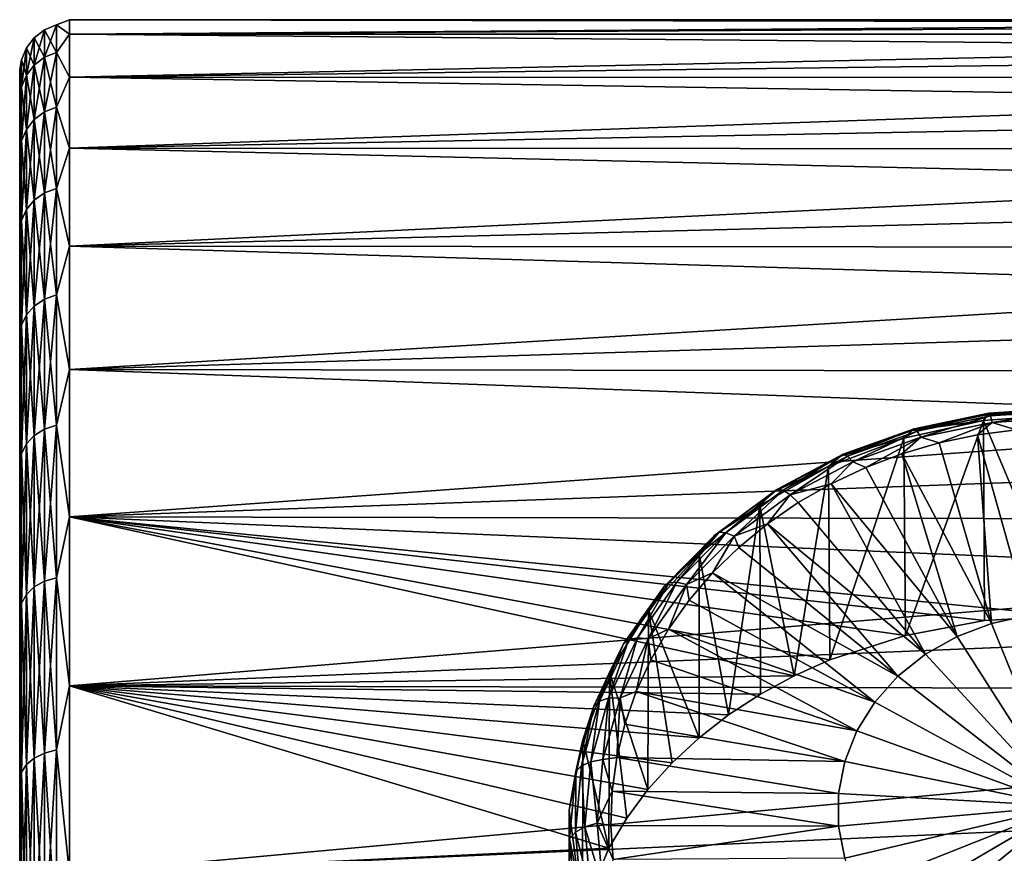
# Model space of a CAD drawing. Header units: metres. Extents: x -139 to 106, y -189 to 40.
# Tile 39 of 256: x -139 to -129, y 12 to 20. Entities that reach past the tile are written whole.
import ezdxf

# ---------------------------------------------------------------- set-up
doc = ezdxf.new("R2010")
doc.units = ezdxf.units.M
doc.layers.add('solid_153_ABGANG1_SW0003', color=7, linetype='CONTINUOUS')

msp = doc.modelspace()

# ---------------------------------------------------------------- linework, layer by layer
at = {"layer": 'solid_153_ABGANG1_SW0003'}
for points in [[(-138.628876, 19.948378, 77.240234), (-138.499969, 19.855282, 78.464386), (-138.499969, 20, 76.062767)], [(-138.628876, 19.948378, 74.8853), (-138.499969, 20, 76.062767), (-138.499969, 19.855282, 73.661148)], [(-138.628876, 19.948378, 74.8853), (-138.628876, 19.948378, 77.240234), (-138.499969, 20, 76.062767)], [(-118.299767, 20, 76.062744), (-138.499969, 20, 76.062767), (-138.499969, 19.855282, 78.464386)], [(-118.299759, 19.963512, 77.270302), (-118.299767, 20, 76.062744), (-138.499969, 19.855282, 78.464386)], [(-118.299774, 19.963511, 74.855179), (-138.499969, 19.855282, 73.661148), (-138.499969, 20, 76.062767)], [(-118.299767, 20, 76.062744), (-118.299774, 19.963511, 74.855179), (-138.499969, 20, 76.062767)], [(-138.749634, 19.898575, 74.888237), (-138.853348, 19.819242, 74.892921), (-138.853348, 19.819242, 77.232613)], [(-138.749634, 19.898575, 74.888237), (-138.749634, 19.622229, 72.555489), (-138.853348, 19.819242, 74.892921)], [(-138.749634, 19.898575, 77.237297), (-138.853348, 19.819242, 77.232613), (-138.853348, 19.543997, 79.556061)], [(-138.749634, 19.898575, 77.237297), (-138.749634, 19.898575, 74.888237), (-138.853348, 19.819242, 77.232613)], [(-138.749634, 19.622229, 79.570045), (-138.749634, 19.898575, 77.237297), (-138.853348, 19.543997, 79.556061)], [(-138.749634, 19.622229, 79.570045), (-138.628876, 19.671339, 79.578819), (-138.628876, 19.948378, 77.240234)], [(-138.749634, 19.898575, 77.237297), (-138.628876, 19.948378, 77.240234), (-138.628876, 19.948378, 74.8853)], [(-138.749634, 19.622229, 79.570045), (-138.628876, 19.948378, 77.240234), (-138.749634, 19.898575, 77.237297)], [(-138.749634, 19.898575, 74.888237), (-138.628876, 19.948378, 74.8853), (-138.628876, 19.671339, 72.546715)], [(-138.749634, 19.898575, 77.237297), (-138.628876, 19.948378, 74.8853), (-138.749634, 19.898575, 74.888237)], [(-138.749634, 19.898575, 74.888237), (-138.628876, 19.671339, 72.546715), (-138.749634, 19.622229, 72.555489)], [(-138.628876, 19.948378, 77.240234), (-138.628876, 19.671339, 79.578819), (-138.499969, 19.855282, 78.464386)], [(-138.628876, 19.671339, 72.546715), (-138.628876, 19.948378, 74.8853), (-138.499969, 19.855282, 73.661148)], [(-118.299751, 19.854183, 78.473457), (-118.299759, 19.963512, 77.270302), (-138.499969, 19.855282, 78.464386)], [(-118.299774, 19.963511, 74.855179), (-118.299782, 19.854176, 73.652023), (-138.499969, 19.855282, 73.661148)], [(-138.853348, 19.819242, 74.892921), (-138.932922, 19.715797, 74.899025), (-138.932922, 19.715797, 77.226509)], [(-138.853348, 19.819242, 74.892921), (-138.853348, 19.543997, 72.569473), (-138.932922, 19.715797, 74.899025)], [(-138.853348, 19.819242, 77.232613), (-138.932922, 19.715797, 77.226509), (-138.932922, 19.441988, 79.537827)], [(-138.853348, 19.819242, 77.232613), (-138.853348, 19.819242, 74.892921), (-138.932922, 19.715797, 77.226509)], [(-138.853348, 19.543997, 79.556061), (-138.853348, 19.819242, 77.232613), (-138.932922, 19.441988, 79.537827)], [(-138.749634, 19.622229, 72.555489), (-138.853348, 19.543997, 72.569473), (-138.853348, 19.819242, 74.892921)], [(-138.628876, 19.671339, 79.578819), (-138.499969, 19.423223, 80.831245), (-138.499969, 19.855282, 78.464386)], [(-138.628876, 19.671339, 72.546715), (-138.499969, 19.855282, 73.661148), (-138.499969, 19.423223, 71.294289)], [(-118.299751, 19.854183, 78.473457), (-138.499969, 19.855282, 78.464386), (-138.499969, 19.423223, 80.831245)], [(-118.299789, 19.672398, 72.457664), (-138.499969, 19.423223, 71.294289), (-138.499969, 19.855282, 73.661148)], [(-118.299782, 19.854176, 73.652023), (-118.299789, 19.672398, 72.457664), (-138.499969, 19.855282, 73.661148)], [(-118.299751, 19.672407, 79.667816), (-118.299751, 19.854183, 78.473457), (-138.499969, 19.423223, 80.831245)], [(-138.932922, 19.715797, 74.899025), (-138.982941, 19.595304, 74.906136), (-138.982941, 19.595304, 77.219391)], [(-138.932922, 19.715797, 74.899025), (-138.932922, 19.441988, 72.587708), (-138.982941, 19.595304, 74.906136)], [(-138.932922, 19.715797, 77.226509), (-138.982941, 19.595304, 77.219391), (-138.982941, 19.323168, 79.516586)], [(-138.932922, 19.715797, 77.226509), (-138.932922, 19.715797, 74.899025), (-138.982941, 19.595304, 77.219391)], [(-138.932922, 19.441988, 79.537827), (-138.932922, 19.715797, 77.226509), (-138.982941, 19.323168, 79.516586)], [(-138.853348, 19.543997, 72.569473), (-138.932922, 19.441988, 72.587708), (-138.932922, 19.715797, 74.899025)], [(-138.749634, 19.073372, 81.85408), (-138.628876, 19.121109, 81.868576), (-138.628876, 19.671339, 79.578819)], [(-138.749634, 19.073372, 81.85408), (-138.628876, 19.671339, 79.578819), (-138.749634, 19.622229, 79.570045)], [(-138.749634, 19.622229, 72.555489), (-138.628876, 19.671339, 72.546715), (-138.628876, 19.121109, 70.256958)], [(-138.628876, 19.671339, 79.578819), (-138.628876, 19.121109, 81.868576), (-138.499969, 19.423223, 80.831245)], [(-138.628876, 19.121109, 70.256958), (-138.628876, 19.671339, 72.546715), (-138.499969, 19.423223, 71.294289)], [(-118.299744, 19.418852, 80.849022), (-118.299751, 19.672407, 79.667816), (-138.499969, 19.423223, 80.831245)], [(-118.299789, 19.672398, 72.457664), (-118.299797, 19.418837, 71.276459), (-138.499969, 19.423223, 71.294289)], [(-138.982941, 19.595304, 74.906136), (-138.999969, 19.358953, 73.721642), (-138.999969, 19.499998, 76.063255)], [(-138.982941, 19.595304, 74.906136), (-138.982941, 19.323168, 72.60894), (-138.999969, 19.358953, 73.721642)], [(-138.982941, 19.595304, 77.219391), (-138.999969, 19.499998, 76.063255), (-138.999969, 19.358835, 78.404861)], [(-138.982941, 19.595304, 77.219391), (-138.982941, 19.595304, 74.906136), (-138.999969, 19.499998, 76.063255)], [(-138.982941, 19.323168, 79.516586), (-138.982941, 19.595304, 77.219391), (-138.999969, 19.358835, 78.404861)], [(-138.932922, 19.441988, 72.587708), (-138.982941, 19.323168, 72.60894), (-138.982941, 19.595304, 74.906136)], [(-138.749634, 19.622229, 72.555489), (-138.749634, 19.073372, 70.271454), (-138.853348, 19.543997, 72.569473)], [(-138.749634, 19.622229, 79.570045), (-138.853348, 19.543997, 79.556061), (-138.853348, 18.997328, 81.830994)], [(-138.749634, 19.073372, 81.85408), (-138.749634, 19.622229, 79.570045), (-138.853348, 18.997328, 81.830994)], [(-138.749634, 19.622229, 72.555489), (-138.628876, 19.121109, 70.256958), (-138.749634, 19.073372, 70.271454)], [(-138.999969, 19.358835, 78.404861), (-138.999969, 19.499998, 76.063255), (-138.999969, 19.358953, 73.721642)], [(-138.853348, 19.543997, 72.569473), (-138.853348, 18.997328, 70.29454), (-138.932922, 19.441988, 72.587708)], [(-138.853348, 19.543997, 79.556061), (-138.932922, 19.441988, 79.537827), (-138.932922, 18.898174, 81.800888)], [(-138.853348, 18.997328, 81.830994), (-138.853348, 19.543997, 79.556061), (-138.932922, 18.898174, 81.800888)], [(-138.749634, 19.073372, 70.271454), (-138.853348, 18.997328, 70.29454), (-138.853348, 19.543997, 72.569473)], [(-138.932922, 19.441988, 72.587708), (-138.932922, 18.898174, 70.324646), (-138.982941, 19.323168, 72.60894)], [(-138.932922, 19.441988, 79.537827), (-138.982941, 19.323168, 79.516586), (-138.982941, 18.782677, 81.765816)], [(-138.932922, 18.898174, 81.800888), (-138.932922, 19.441988, 79.537827), (-138.982941, 18.782677, 81.765816)], [(-138.853348, 18.997328, 70.29454), (-138.932922, 18.898174, 70.324646), (-138.932922, 19.441988, 72.587708)], [(-138.628876, 19.121109, 81.868576), (-138.499969, 18.710075, 83.129097), (-138.499969, 19.423223, 80.831245)], [(-138.628876, 19.121109, 70.256958), (-138.499969, 19.423223, 71.294289), (-138.499969, 18.710075, 68.996429)], [(-118.299744, 19.418852, 80.849022), (-138.499969, 19.423223, 80.831245), (-138.499969, 18.710075, 83.129097)], [(-118.299812, 19.094419, 70.112717), (-138.499969, 18.710075, 68.996429), (-138.499969, 19.423223, 71.294289)], [(-118.299797, 19.418837, 71.276459), (-118.299812, 19.094419, 70.112717), (-138.499969, 19.423223, 71.294289)], [(-118.299744, 19.094439, 82.012756), (-118.299744, 19.418852, 80.849022), (-138.499969, 18.710075, 83.129097)], [(-138.999969, 19.358835, 78.404861), (-138.999969, 19.358953, 73.721642), (-138.999969, 18.937744, 71.41391)], [(-138.982941, 19.323168, 72.60894), (-138.999969, 18.937744, 71.41391), (-138.999969, 19.358953, 73.721642)], [(-138.999969, 18.93751, 80.712578), (-138.999969, 19.358835, 78.404861), (-138.999969, 18.937744, 71.41391)], [(-138.982941, 19.323168, 79.516586), (-138.999969, 19.358835, 78.404861), (-138.999969, 18.93751, 80.712578)], [(-138.982941, 19.323168, 72.60894), (-138.982941, 18.782677, 70.359718), (-138.999969, 18.937744, 71.41391)], [(-138.982941, 18.782677, 81.765816), (-138.982941, 19.323168, 79.516586), (-138.999969, 18.93751, 80.712578)], [(-138.932922, 18.898174, 70.324646), (-138.982941, 18.782677, 70.359718), (-138.982941, 19.323168, 72.60894)], [(-138.749634, 18.259626, 84.057693), (-138.628876, 18.305328, 84.077698), (-138.628876, 19.121109, 81.868576)], [(-138.749634, 18.259626, 84.057693), (-138.628876, 19.121109, 81.868576), (-138.749634, 19.073372, 81.85408)], [(-138.749634, 19.073372, 70.271454), (-138.628876, 19.121109, 70.256958), (-138.628876, 18.305328, 68.047829)], [(-138.628876, 19.121109, 81.868576), (-138.628876, 18.305328, 84.077698), (-138.499969, 18.710075, 83.129097)], [(-138.628876, 18.305328, 68.047829), (-138.628876, 19.121109, 70.256958), (-138.499969, 18.710075, 68.996429)], [(-118.299744, 18.700354, 83.154785), (-118.299744, 19.094439, 82.012756), (-138.499969, 18.710075, 83.129097)], [(-118.299812, 19.094419, 70.112717), (-118.29982, 18.700331, 68.97068), (-138.499969, 18.710075, 68.996429)], [(-138.853348, 18.997328, 70.29454), (-138.853348, 18.186829, 68.099716), (-138.932922, 18.898174, 70.324646)], [(-138.853348, 18.997328, 81.830994), (-138.932922, 18.898174, 81.800888), (-138.932922, 18.091904, 83.984253)], [(-138.853348, 18.186829, 84.025818), (-138.853348, 18.997328, 81.830994), (-138.932922, 18.091904, 83.984253)], [(-138.749634, 19.073372, 70.271454), (-138.749634, 18.259626, 68.067841), (-138.853348, 18.997328, 70.29454)], [(-138.749634, 19.073372, 81.85408), (-138.853348, 18.997328, 81.830994), (-138.853348, 18.186829, 84.025818)], [(-138.749634, 18.259626, 84.057693), (-138.749634, 19.073372, 81.85408), (-138.853348, 18.186829, 84.025818)], [(-138.749634, 18.259626, 68.067841), (-138.853348, 18.186829, 68.099716), (-138.853348, 18.997328, 70.29454)], [(-138.749634, 19.073372, 70.271454), (-138.628876, 18.305328, 68.047829), (-138.749634, 18.259626, 68.067841)], [(-138.999969, 18.93751, 80.712578), (-138.999969, 18.937744, 71.41391), (-138.999969, 18.242462, 69.173462)], [(-138.982941, 18.782677, 70.359718), (-138.999969, 18.242462, 69.173462), (-138.999969, 18.937744, 71.41391)], [(-138.999969, 18.242126, 82.952957), (-138.999969, 18.93751, 80.712578), (-138.999969, 18.242462, 69.173462)], [(-138.982941, 18.782677, 81.765816), (-138.999969, 18.93751, 80.712578), (-138.999969, 18.242126, 82.952957)], [(-138.932922, 18.898174, 70.324646), (-138.932922, 18.091904, 68.141281), (-138.982941, 18.782677, 70.359718)], [(-138.932922, 18.898174, 81.800888), (-138.982941, 18.782677, 81.765816), (-138.982941, 17.981335, 83.935844)], [(-138.932922, 18.091904, 83.984253), (-138.932922, 18.898174, 81.800888), (-138.982941, 17.981335, 83.935844)], [(-138.853348, 18.186829, 68.099716), (-138.932922, 18.091904, 68.141281), (-138.932922, 18.898174, 70.324646)], [(-138.982941, 18.782677, 70.359718), (-138.982941, 17.981335, 68.18969), (-138.999969, 18.242462, 69.173462)], [(-138.982941, 17.981335, 83.935844), (-138.982941, 18.782677, 81.765816), (-138.999969, 18.242126, 82.952957)], [(-138.932922, 18.091904, 68.141281), (-138.982941, 17.981335, 68.18969), (-138.982941, 18.782677, 70.359718)], [(-138.628876, 18.305328, 84.077698), (-138.499969, 17.72616, 85.324692), (-138.499969, 18.710075, 83.129097)], [(-138.628876, 18.305328, 68.047829), (-138.499969, 18.710075, 68.996429), (-138.499969, 17.72616, 66.800842)], [(-118.299744, 18.700354, 83.154785), (-138.499969, 18.710075, 83.129097), (-138.499969, 17.72616, 85.324692)], [(-118.299835, 18.238005, 67.85453), (-138.499969, 17.72616, 66.800842), (-138.499969, 18.710075, 68.996429)], [(-118.29982, 18.700331, 68.97068), (-118.299835, 18.238005, 67.85453), (-138.499969, 18.710075, 68.996429)], [(-118.299744, 18.238033, 84.270943), (-118.299744, 18.700354, 83.154785), (-138.499969, 17.72616, 85.324692)], [(-138.749634, 17.192297, 86.150269), (-138.628876, 17.235327, 86.175514), (-138.628876, 18.305328, 84.077698)], [(-138.749634, 17.192297, 86.150269), (-138.628876, 18.305328, 84.077698), (-138.749634, 18.259626, 84.057693)], [(-138.749634, 18.259626, 68.067841), (-138.628876, 18.305328, 68.047829), (-138.628876, 17.235327, 65.950012)], [(-138.628876, 18.305328, 84.077698), (-138.628876, 17.235327, 86.175514), (-138.499969, 17.72616, 85.324692)], [(-138.628876, 17.235327, 65.950012), (-138.628876, 18.305328, 68.047829), (-138.499969, 17.72616, 66.800842)], [(-138.999969, 18.242126, 82.952957), (-138.999969, 18.242462, 69.173462), (-138.999969, 17.283173, 67.032707)], [(-138.982941, 17.981335, 68.18969), (-138.999969, 17.283173, 67.032707), (-138.999969, 18.242462, 69.173462)], [(-138.999969, 17.282753, 85.09362), (-138.999969, 18.242126, 82.952957), (-138.999969, 17.283173, 67.032707)], [(-138.982941, 17.981335, 83.935844), (-138.999969, 18.242126, 82.952957), (-138.999969, 17.282753, 85.09362)], [(-138.749634, 18.259626, 68.067841), (-138.749634, 17.192297, 65.975266), (-138.853348, 18.186829, 68.099716)], [(-138.749634, 18.259626, 84.057693), (-138.853348, 18.186829, 84.025818), (-138.853348, 17.123755, 86.110054)], [(-138.749634, 17.192297, 86.150269), (-138.749634, 18.259626, 84.057693), (-138.853348, 17.123755, 86.110054)], [(-138.749634, 18.259626, 68.067841), (-138.628876, 17.235327, 65.950012), (-138.749634, 17.192297, 65.975266)], [(-118.299744, 17.709167, 85.35714), (-118.299744, 18.238033, 84.270943), (-138.499969, 17.72616, 85.324692)], [(-118.299835, 18.238005, 67.85453), (-118.299843, 17.709131, 66.768326), (-138.499969, 17.72616, 66.800842)], [(-138.932922, 18.091904, 68.141281), (-138.932922, 17.034378, 66.067924), (-138.982941, 17.981335, 68.18969)], [(-138.932922, 18.091904, 83.984253), (-138.982941, 17.981335, 83.935844), (-138.982941, 16.930271, 85.996529)], [(-138.932922, 17.034378, 86.05761), (-138.932922, 18.091904, 83.984253), (-138.982941, 16.930271, 85.996529)], [(-138.853348, 18.186829, 68.099716), (-138.853348, 17.123755, 66.01548), (-138.932922, 18.091904, 68.141281)], [(-138.853348, 18.186829, 84.025818), (-138.932922, 18.091904, 83.984253), (-138.932922, 17.034378, 86.05761)], [(-138.853348, 17.123755, 86.110054), (-138.853348, 18.186829, 84.025818), (-138.932922, 17.034378, 86.05761)], [(-138.853348, 17.123755, 66.01548), (-138.932922, 17.034378, 66.067924), (-138.932922, 18.091904, 68.141281)], [(-138.749634, 17.192297, 65.975266), (-138.853348, 17.123755, 66.01548), (-138.853348, 18.186829, 68.099716)], [(-138.982941, 17.981335, 68.18969), (-138.982941, 16.930271, 66.129005), (-138.999969, 17.283173, 67.032707)], [(-138.982941, 16.930271, 85.996529), (-138.982941, 17.981335, 83.935844), (-138.999969, 17.282753, 85.09362)], [(-138.932922, 17.034378, 66.067924), (-138.982941, 16.930271, 66.129005), (-138.982941, 17.981335, 68.18969)], [(-138.628876, 17.235327, 86.175514), (-138.499969, 16.485716, 87.386246), (-138.499969, 17.72616, 85.324692)], [(-138.628876, 17.235327, 65.950012), (-138.499969, 17.72616, 66.800842), (-138.499969, 16.485716, 64.739288)], [(-118.299744, 17.709167, 85.35714), (-138.499969, 17.72616, 85.324692), (-138.499969, 16.485716, 87.386246)], [(-118.299858, 17.115639, 65.716034), (-138.499969, 16.485716, 64.739288), (-138.499969, 17.72616, 66.800842)], [(-118.299843, 17.709131, 66.768326), (-118.299858, 17.115639, 65.716034), (-138.499969, 17.72616, 66.800842)], [(-118.299744, 17.115683, 86.409431), (-118.299744, 17.709167, 85.35714), (-138.499969, 16.485716, 87.386246)], [(-138.999969, 17.282753, 85.09362), (-138.999969, 17.283173, 67.032707), (-138.999969, 16.073759, 65.022644)], [(-138.982941, 16.930271, 66.129005), (-138.999969, 16.073759, 65.022644), (-138.999969, 17.283173, 67.032707)], [(-138.999969, 16.073269, 87.1036), (-138.999969, 17.282753, 85.09362), (-138.999969, 16.073759, 65.022644)], [(-138.982941, 16.930271, 85.996529), (-138.999969, 17.282753, 85.09362), (-138.999969, 16.073269, 87.1036)], [(-138.749634, 15.886205, 88.102753), (-138.628876, 15.925964, 88.132889), (-138.628876, 17.235327, 86.175514)], [(-138.749634, 15.886205, 88.102753), (-138.628876, 17.235327, 86.175514), (-138.749634, 17.192297, 86.150269)], [(-138.749634, 17.192297, 65.975266), (-138.628876, 17.235327, 65.950012), (-138.628876, 15.925964, 63.992645)], [(-138.628876, 17.235327, 86.175514), (-138.628876, 15.925964, 88.132889), (-138.499969, 16.485716, 87.386246)], [(-138.628876, 15.925964, 63.992645), (-138.628876, 17.235327, 65.950012), (-138.499969, 16.485716, 64.739288)], [(-138.853348, 17.123755, 66.01548), (-138.853348, 15.822868, 64.070778), (-138.932922, 17.034378, 66.067924)], [(-138.853348, 17.123755, 86.110054), (-138.932922, 17.034378, 86.05761), (-138.932922, 15.740282, 87.992165)], [(-138.853348, 15.822868, 88.054756), (-138.853348, 17.123755, 86.110054), (-138.932922, 15.740282, 87.992165)], [(-138.749634, 17.192297, 65.975266), (-138.749634, 15.886205, 64.022774), (-138.853348, 17.123755, 66.01548)], [(-138.749634, 17.192297, 86.150269), (-138.853348, 17.123755, 86.110054), (-138.853348, 15.822868, 88.054756)], [(-138.749634, 15.886205, 88.102753), (-138.749634, 17.192297, 86.150269), (-138.853348, 15.822868, 88.054756)], [(-138.749634, 15.886205, 64.022774), (-138.853348, 15.822868, 64.070778), (-138.853348, 17.123755, 66.01548)], [(-138.749634, 17.192297, 65.975266), (-138.628876, 15.925964, 63.992645), (-138.749634, 15.886205, 64.022774)], [(-118.299744, 16.459745, 87.423965), (-118.299744, 17.115683, 86.409431), (-138.499969, 16.485716, 87.386246)], [(-118.299858, 17.115639, 65.716034), (-118.299873, 16.459694, 64.701492), (-138.499969, 16.485716, 64.739288)], [(-138.932922, 17.034378, 66.067924), (-138.932922, 15.740282, 64.133369), (-138.982941, 16.930271, 66.129005)], [(-138.932922, 17.034378, 86.05761), (-138.982941, 16.930271, 85.996529), (-138.982941, 15.644085, 87.919258)], [(-138.932922, 15.740282, 87.992165), (-138.932922, 17.034378, 86.05761), (-138.982941, 15.644085, 87.919258)], [(-138.853348, 15.822868, 64.070778), (-138.932922, 15.740282, 64.133369), (-138.932922, 17.034378, 66.067924)], [(-138.982941, 16.930271, 66.129005), (-138.982941, 15.644085, 64.206276), (-138.999969, 16.073759, 65.022644)], [(-138.982941, 15.644085, 87.919258), (-138.982941, 16.930271, 85.996529), (-138.999969, 16.073269, 87.1036)], [(-138.932922, 15.740282, 64.133369), (-138.982941, 15.644085, 64.206276), (-138.982941, 16.930271, 66.129005)], [(-138.628876, 15.925964, 88.132889), (-138.499969, 15.006694, 89.283928), (-138.499969, 16.485716, 87.386246)], [(-138.628876, 15.925964, 63.992645), (-138.499969, 16.485716, 64.739288), (-138.499969, 15.006694, 62.841602)], [(-118.299744, 16.459745, 87.423965), (-138.499969, 16.485716, 87.386246), (-138.499969, 15.006694, 89.283928)], [(-118.299881, 15.743688, 63.728413), (-138.499969, 15.006694, 62.841602), (-138.499969, 16.485716, 64.739288)], [(-118.299873, 16.459694, 64.701492), (-118.299881, 15.743688, 63.728413), (-138.499969, 16.485716, 64.739288)], [(-118.299744, 15.74375, 88.397041), (-118.299744, 16.459745, 87.423965), (-138.499969, 15.006694, 89.283928)], [(-138.999969, 16.073269, 87.1036), (-138.999969, 16.073759, 65.022644), (-138.999969, 14.631721, 63.172356)], [(-138.982941, 15.644085, 64.206276), (-138.999969, 14.631721, 63.172356), (-138.999969, 16.073759, 65.022644)], [(-138.999969, 14.631179, 88.953796), (-138.999969, 16.073269, 87.1036), (-138.999969, 14.631721, 63.172356)], [(-138.982941, 15.644085, 87.919258), (-138.999969, 16.073269, 87.1036), (-138.999969, 14.631179, 88.953796)], [(-129.278946, 16.032852, 58.129498), (-130.038727, 15.874881, 58.038296), (-129.322952, 15.973813, 58.258919)], [(-130.020172, 15.890669, 57.896732), (-130.038727, 15.874881, 58.038296), (-129.278946, 16.032852, 58.129498)], [(-129.269547, 16.046736, 57.986835), (-130.020172, 15.890669, 57.896732), (-129.278946, 16.032852, 58.129498)], [(-129.990921, 15.866713, 57.758152), (-130.020172, 15.890669, 57.896732), (-129.269547, 16.046736, 57.986835)], [(-129.254745, 16.019775, 57.846523), (-129.990921, 15.866713, 57.758152), (-129.269547, 16.046736, 57.986835)], [(-129.254745, 16.019775, 57.846523), (-129.953384, 15.804989, 57.633995), (-129.990921, 15.866713, 57.758152)], [(-129.254745, 16.019775, 57.846523), (-129.235733, 15.954198, 57.720142), (-129.953384, 15.804989, 57.633995)], [(-129.322952, 15.973813, 58.258919), (-128.499969, 14.012586, 61.792255), (-128.499969, 16.032871, 58.293018)], [(-129.278946, 16.032852, 58.129498), (-129.322952, 15.973813, 58.258919), (-128.499969, 16.032871, 58.293018)], [(-129.278946, 16.032852, 58.129498), (-128.499969, 16.032871, 58.293018), (-128.499969, 16.085945, 58.160152)], [(-129.269547, 16.046736, 57.986835), (-129.278946, 16.032852, 58.129498), (-128.499969, 16.085945, 58.160152)], [(-129.269547, 16.046736, 57.986835), (-128.499969, 16.085945, 58.160152), (-128.499969, 16.099188, 58.01712)], [(-129.254745, 16.019775, 57.846523), (-129.269547, 16.046736, 57.986835), (-128.499969, 16.099188, 58.01712)], [(-129.254745, 16.019775, 57.846523), (-128.499969, 16.099188, 58.01712), (-128.499969, 16.071218, 57.876225)], [(-129.254745, 16.019775, 57.846523), (-128.499969, 16.071218, 57.876225), (-129.235733, 15.954198, 57.720142)], [(-129.235733, 15.954198, 57.720142), (-128.499969, 16.071218, 57.876225), (-128.499969, 16.004345, 57.749096)], [(-138.749634, 14.359487, 89.888031), (-138.628876, 14.395426, 89.92263), (-138.628876, 15.925964, 88.132889)], [(-138.749634, 14.359487, 89.888031), (-138.628876, 15.925964, 88.132889), (-138.749634, 15.886205, 88.102753)], [(-138.749634, 15.886205, 64.022774), (-138.628876, 15.925964, 63.992645), (-138.628876, 14.395426, 62.2029)], [(-138.628876, 15.925964, 88.132889), (-138.628876, 14.395426, 89.92263), (-138.499969, 15.006694, 89.283928)], [(-138.628876, 14.395426, 62.2029), (-138.628876, 15.925964, 63.992645), (-138.499969, 15.006694, 62.841602)], [(-130.123474, 15.79825, 58.157558), (-130.107468, 13.816, 61.601849), (-129.322952, 15.973813, 58.258919)], [(-130.038727, 15.874881, 58.038296), (-130.123474, 15.79825, 58.157558), (-129.322952, 15.973813, 58.258919)], [(-129.322952, 15.973813, 58.258919), (-130.107468, 13.816, 61.601849), (-129.312393, 13.96356, 61.744282)], [(-129.953384, 15.804989, 57.633995), (-129.235733, 15.954198, 57.720142), (-129.769592, 15.748235, 57.556263)], [(-129.235733, 15.954198, 57.720142), (-129.385284, 15.829148, 57.602982), (-129.769592, 15.748235, 57.556263)], [(-129.235733, 15.954198, 57.720142), (-128.994339, 15.880953, 57.632889), (-129.385284, 15.829148, 57.602982)], [(-129.322952, 15.973813, 58.258919), (-129.312393, 13.96356, 61.744282), (-128.499969, 14.012586, 61.792255)], [(-129.235733, 15.954198, 57.720142), (-128.499969, 16.004345, 57.749096), (-128.994339, 15.880953, 57.632889)], [(-138.853348, 15.822868, 64.070778), (-138.853348, 14.302238, 62.292622), (-138.932922, 15.740282, 64.133369)], [(-138.853348, 15.822868, 88.054756), (-138.932922, 15.740282, 87.992165), (-138.932922, 14.227589, 89.76104)], [(-138.853348, 14.302238, 89.832909), (-138.853348, 15.822868, 88.054756), (-138.932922, 14.227589, 89.76104)], [(-138.749634, 15.886205, 64.022774), (-138.749634, 14.359487, 62.237499), (-138.853348, 15.822868, 64.070778)], [(-138.749634, 15.886205, 88.102753), (-138.853348, 15.822868, 88.054756), (-138.853348, 14.302238, 89.832909)], [(-138.749634, 14.359487, 89.888031), (-138.749634, 15.886205, 88.102753), (-138.853348, 14.302238, 89.832909)], [(-138.749634, 14.359487, 62.237499), (-138.853348, 14.302238, 62.292622), (-138.853348, 15.822868, 64.070778)], [(-138.749634, 15.886205, 64.022774), (-138.628876, 14.395426, 62.2029), (-138.749634, 14.359487, 62.237499)], [(-130.038727, 15.874881, 58.038296), (-130.760635, 15.615922, 57.888783), (-130.123474, 15.79825, 58.157558)], [(-130.733368, 15.634832, 57.749023), (-130.760635, 15.615922, 57.888783), (-130.038727, 15.874881, 58.038296)], [(-130.020172, 15.890669, 57.896732), (-130.733368, 15.634832, 57.749023), (-130.038727, 15.874881, 58.038296)], [(-130.690384, 15.615799, 57.613289), (-130.733368, 15.634832, 57.749023), (-130.020172, 15.890669, 57.896732)], [(-129.990921, 15.866713, 57.758152), (-130.690384, 15.615799, 57.613289), (-130.020172, 15.890669, 57.896732)], [(-129.990921, 15.866713, 57.758152), (-130.635239, 15.560392, 57.492779), (-130.690384, 15.615799, 57.613289)], [(-129.990921, 15.866713, 57.758152), (-129.953384, 15.804989, 57.633995), (-130.635239, 15.560392, 57.492779)], [(-129.769592, 15.748235, 57.556263), (-129.385284, 15.829148, 57.602982), (-129.242722, 13.936392, 56.251339)], [(-129.385284, 15.829148, 57.602982), (-128.994339, 15.880953, 57.632889), (-128.87648, 14.016711, 56.297714)], [(-129.385284, 15.829148, 57.602982), (-128.87648, 14.016711, 56.297714), (-129.242722, 13.936392, 56.251339)], [(-138.932922, 15.740282, 64.133369), (-138.932922, 14.227589, 62.364494), (-138.982941, 15.644085, 64.206276)], [(-138.932922, 15.740282, 87.992165), (-138.982941, 15.644085, 87.919258), (-138.982941, 14.140635, 89.677322)], [(-138.932922, 14.227589, 89.76104), (-138.932922, 15.740282, 87.992165), (-138.982941, 14.140635, 89.677322)], [(-138.853348, 14.302238, 62.292622), (-138.932922, 14.227589, 62.364494), (-138.932922, 15.740282, 64.133369)], [(-118.299751, 14.970307, 89.325111), (-118.299744, 15.74375, 88.397041), (-138.499969, 15.006694, 89.283928)], [(-118.299881, 15.743688, 63.728413), (-118.299896, 14.970235, 62.800335), (-138.499969, 15.006694, 62.841602)], [(-130.879715, 15.510974, 57.991699), (-130.86557, 13.569266, 61.370079), (-130.123474, 15.79825, 58.157558)], [(-130.760635, 15.615922, 57.888783), (-130.879715, 15.510974, 57.991699), (-130.123474, 15.79825, 58.157558)], [(-130.123474, 15.79825, 58.157558), (-130.86557, 13.569266, 61.370079), (-130.107468, 13.816, 61.601849)], [(-130.635239, 15.560392, 57.492779), (-129.953384, 15.804989, 57.633995), (-130.50679, 15.501721, 57.41394)], [(-129.953384, 15.804989, 57.633995), (-130.144363, 15.638819, 57.493092), (-130.50679, 15.501721, 57.41394)], [(-129.953384, 15.804989, 57.633995), (-129.769592, 15.748235, 57.556263), (-130.144363, 15.638819, 57.493092)], [(-130.144363, 15.638819, 57.493092), (-129.769592, 15.748235, 57.556263), (-129.242722, 13.936392, 56.251339)], [(-138.982941, 15.644085, 64.206276), (-138.982941, 14.140635, 62.448212), (-138.999969, 14.631721, 63.172356)], [(-138.982941, 14.140635, 89.677322), (-138.982941, 15.644085, 87.919258), (-138.999969, 14.631179, 88.953796)], [(-138.932922, 14.227589, 62.364494), (-138.982941, 14.140635, 62.448212), (-138.982941, 15.644085, 64.206276)], [(-130.733368, 15.634832, 57.749023), (-131.391571, 15.285524, 57.547352), (-130.760635, 15.615922, 57.888783)], [(-131.335922, 15.273213, 57.415497), (-131.391571, 15.285524, 57.547352), (-130.733368, 15.634832, 57.749023)], [(-130.690384, 15.615799, 57.613289), (-131.335922, 15.273213, 57.415497), (-130.733368, 15.634832, 57.749023)], [(-130.50679, 15.501721, 57.41394), (-130.144363, 15.638819, 57.493092), (-129.588699, 13.804963, 56.175461)], [(-130.144363, 15.638819, 57.493092), (-129.242722, 13.936392, 56.251339), (-129.588699, 13.804963, 56.175461)], [(-130.760635, 15.615922, 57.888783), (-131.426865, 15.26235, 57.68465), (-130.879715, 15.510974, 57.991699)], [(-131.391571, 15.285524, 57.547352), (-131.426865, 15.26235, 57.68465), (-130.760635, 15.615922, 57.888783)], [(-130.690384, 15.615799, 57.613289), (-131.264526, 15.226433, 57.299969), (-131.335922, 15.273213, 57.415497)], [(-130.690384, 15.615799, 57.613289), (-130.635239, 15.560392, 57.492779), (-131.264526, 15.226433, 57.299969)], [(-131.264526, 15.226433, 57.299969), (-130.635239, 15.560392, 57.492779), (-130.854172, 15.337973, 57.319401)], [(-130.635239, 15.560392, 57.492779), (-130.50679, 15.501721, 57.41394), (-130.854172, 15.337973, 57.319401)], [(-131.571045, 15.119819, 57.765865), (-131.22377, 13.408982, 61.223656), (-130.879715, 15.510974, 57.991699)], [(-131.426865, 15.26235, 57.68465), (-131.571045, 15.119819, 57.765865), (-130.879715, 15.510974, 57.991699)], [(-130.879715, 15.510974, 57.991699), (-131.22377, 13.408982, 61.223656), (-130.86557, 13.569266, 61.370079)], [(-130.854172, 15.337973, 57.319401), (-130.50679, 15.501721, 57.41394), (-129.588699, 13.804963, 56.175461)], [(-131.264526, 15.226433, 57.299969), (-130.854172, 15.337973, 57.319401), (-131.183868, 15.148802, 57.210182)], [(-131.183868, 15.148802, 57.210182), (-130.854172, 15.337973, 57.319401), (-129.904984, 13.62601, 56.07214)], [(-130.854172, 15.337973, 57.319401), (-129.588699, 13.804963, 56.175461), (-129.904984, 13.62601, 56.07214)], [(-131.426865, 15.26235, 57.68465), (-132.021027, 14.822872, 57.430916), (-131.571045, 15.119819, 57.765865)], [(-131.978577, 14.851347, 57.296677), (-132.021027, 14.822872, 57.430916), (-131.426865, 15.26235, 57.68465)], [(-131.391571, 15.285524, 57.547352), (-131.978577, 14.851347, 57.296677), (-131.426865, 15.26235, 57.68465)], [(-131.911636, 14.84739, 57.169647), (-131.978577, 14.851347, 57.296677), (-131.391571, 15.285524, 57.547352)], [(-131.335922, 15.273213, 57.415497), (-131.911636, 14.84739, 57.169647), (-131.391571, 15.285524, 57.547352)], [(-131.335922, 15.273213, 57.415497), (-131.825729, 14.811331, 57.060307), (-131.911636, 14.84739, 57.169647)], [(-131.335922, 15.273213, 57.415497), (-131.264526, 15.226433, 57.299969), (-131.825729, 14.811331, 57.060307)], [(-131.825729, 14.811331, 57.060307), (-131.264526, 15.226433, 57.299969), (-131.493423, 14.935627, 57.087105)], [(-131.264526, 15.226433, 57.299969), (-131.183868, 15.148802, 57.210182), (-131.493423, 14.935627, 57.087105)], [(-131.493423, 14.935627, 57.087105), (-131.183868, 15.148802, 57.210182), (-129.904984, 13.62601, 56.07214)], [(-132.178604, 14.635454, 57.486217), (-131.883942, 13.016906, 60.878559), (-131.571045, 15.119819, 57.765865)], [(-132.021027, 14.822872, 57.430916), (-132.178604, 14.635454, 57.486217), (-131.571045, 15.119819, 57.765865)], [(-131.571045, 15.119819, 57.765865), (-131.883942, 13.016906, 60.878559), (-131.564209, 13.224601, 61.059101)], [(-131.571045, 15.119819, 57.765865), (-131.564209, 13.224601, 61.059101), (-131.22377, 13.408982, 61.223656)], [(-138.628876, 14.395426, 89.92263), (-138.499969, 13.310498, 90.99028), (-138.499969, 15.006694, 89.283928)], [(-138.628876, 14.395426, 62.2029), (-138.499969, 15.006694, 62.841602), (-138.499969, 13.310498, 61.135254)], [(-118.299751, 14.970307, 89.325111), (-138.499969, 15.006694, 89.283928), (-138.499969, 13.310498, 90.99028)], [(-131.22377, 13.408982, 61.223656), (-138.499969, 13.310498, 61.135254), (-138.499969, 15.006694, 62.841602)], [(-118.299896, 14.970235, 62.800335), (-118.299911, 14.142157, 61.92065), (-138.499969, 15.006694, 62.841602)], [(-128.499969, 14.012586, 61.792255), (-138.499969, 15.006694, 62.841602), (-118.299911, 14.142157, 61.92065)], [(-129.312393, 13.96356, 61.744282), (-138.499969, 15.006694, 62.841602), (-128.499969, 14.012586, 61.792255)], [(-130.86557, 13.569266, 61.370079), (-131.22377, 13.408982, 61.223656), (-138.499969, 15.006694, 62.841602)], [(-130.107468, 13.816, 61.601849), (-130.86557, 13.569266, 61.370079), (-138.499969, 15.006694, 62.841602)], [(-129.312393, 13.96356, 61.744282), (-130.107468, 13.816, 61.601849), (-138.499969, 15.006694, 62.841602)], [(-118.299751, 14.142241, 90.204796), (-118.299751, 14.970307, 89.325111), (-138.499969, 13.310498, 90.99028)], [(-131.825729, 14.811331, 57.060307), (-131.493423, 14.935627, 57.087105), (-131.780518, 14.700049, 56.951096)], [(-131.780518, 14.700049, 56.951096), (-131.493423, 14.935627, 57.087105), (-130.182938, 13.404414, 55.944202)], [(-131.493423, 14.935627, 57.087105), (-129.904984, 13.62601, 56.07214), (-130.182938, 13.404414, 55.944202)], [(-131.978577, 14.851347, 57.296677), (-132.479919, 14.34299, 57.003178), (-132.021027, 14.822872, 57.430916)], [(-132.40332, 14.348816, 56.881794), (-132.479919, 14.34299, 57.003178), (-131.978577, 14.851347, 57.296677)], [(-131.911636, 14.84739, 57.169647), (-132.40332, 14.348816, 56.881794), (-131.978577, 14.851347, 57.296677)], [(-131.911636, 14.84739, 57.169647), (-132.305054, 14.32531, 56.779705), (-132.40332, 14.348816, 56.881794)], [(-131.911636, 14.84739, 57.169647), (-131.825729, 14.811331, 57.060307), (-132.305054, 14.32531, 56.779705)], [(-132.021027, 14.822872, 57.430916), (-132.528503, 14.308311, 57.133835), (-132.178604, 14.635454, 57.486217)], [(-132.479919, 14.34299, 57.003178), (-132.528503, 14.308311, 57.133835), (-132.021027, 14.822872, 57.430916)], [(-132.305054, 14.32531, 56.779705), (-131.825729, 14.811331, 57.060307), (-132.042984, 14.443836, 56.803169)], [(-131.825729, 14.811331, 57.060307), (-131.780518, 14.700049, 56.951096), (-132.042984, 14.443836, 56.803169)], [(-138.999969, 14.631179, 88.953796), (-138.999969, 14.631721, 63.172356), (-138.999969, 12.977933, 61.508617)], [(-138.982941, 14.140635, 62.448212), (-138.999969, 12.977933, 61.508617), (-138.999969, 14.631721, 63.172356)], [(-138.999969, 12.977351, 90.617432), (-138.999969, 14.631179, 88.953796), (-138.999969, 12.977933, 61.508617)], [(-138.982941, 14.140635, 89.677322), (-138.999969, 14.631179, 88.953796), (-138.999969, 12.977351, 90.617432)], [(-132.685806, 14.071094, 57.160385), (-132.180038, 12.787099, 60.684532), (-132.178604, 14.635454, 57.486217)], [(-132.528503, 14.308311, 57.133835), (-132.685806, 14.071094, 57.160385), (-132.178604, 14.635454, 57.486217)], [(-132.178604, 14.635454, 57.486217), (-132.180038, 12.787099, 60.684532), (-131.883942, 13.016906, 60.878559)], [(-132.042984, 14.443836, 56.803169), (-131.780518, 14.700049, 56.951096), (-130.182938, 13.404414, 55.944202)], [(-132.305054, 14.32531, 56.779705), (-132.042984, 14.443836, 56.803169), (-132.27887, 14.168912, 56.644444)], [(-132.27887, 14.168912, 56.644444), (-132.042984, 14.443836, 56.803169), (-130.414993, 13.146219, 55.795135)], [(-132.042984, 14.443836, 56.803169), (-130.182938, 13.404414, 55.944202), (-130.414993, 13.146219, 55.795135)], [(-138.749634, 14.359487, 62.237499), (-138.749634, 12.633348, 60.644226), (-138.853348, 14.302238, 62.292622)], [(-138.749634, 14.359487, 89.888031), (-138.853348, 14.302238, 89.832909), (-138.853348, 12.582981, 91.41983)], [(-138.749634, 12.633348, 91.481308), (-138.749634, 14.359487, 89.888031), (-138.853348, 12.582981, 91.41983)], [(-138.749634, 12.633348, 91.481308), (-138.628876, 12.664967, 91.519897), (-138.628876, 14.395426, 89.92263)], [(-138.749634, 12.633348, 91.481308), (-138.628876, 14.395426, 89.92263), (-138.749634, 14.359487, 89.888031)], [(-138.749634, 14.359487, 62.237499), (-138.628876, 14.395426, 62.2029), (-138.628876, 12.664967, 60.605637)], [(-138.749634, 14.359487, 62.237499), (-138.628876, 12.664967, 60.605637), (-138.749634, 12.633348, 60.644226)], [(-138.628876, 14.395426, 89.92263), (-138.628876, 12.664967, 91.519897), (-138.499969, 13.310498, 90.99028)], [(-138.628876, 12.664967, 60.605637), (-138.628876, 14.395426, 62.2029), (-138.499969, 13.310498, 61.135254)], [(-132.479919, 14.34299, 57.003178), (-132.883255, 13.772971, 56.674076), (-132.528503, 14.308311, 57.133835)], [(-132.798904, 13.789767, 56.559029), (-132.883255, 13.772971, 56.674076), (-132.479919, 14.34299, 57.003178)], [(-132.40332, 14.348816, 56.881794), (-132.690674, 13.780335, 56.465061), (-132.798904, 13.789767, 56.559029)], [(-132.40332, 14.348816, 56.881794), (-132.798904, 13.789767, 56.559029), (-132.479919, 14.34299, 57.003178)], [(-132.40332, 14.348816, 56.881794), (-132.305054, 14.32531, 56.779705), (-132.690674, 13.780335, 56.465061)], [(-138.853348, 14.302238, 62.292622), (-138.853348, 12.582981, 60.7057), (-138.932922, 14.227589, 62.364494)], [(-138.853348, 14.302238, 89.832909), (-138.932922, 14.227589, 89.76104), (-138.932922, 12.517304, 91.339676)], [(-138.853348, 12.582981, 91.41983), (-138.853348, 14.302238, 89.832909), (-138.932922, 12.517304, 91.339676)], [(-138.749634, 12.633348, 60.644226), (-138.853348, 12.582981, 60.7057), (-138.853348, 14.302238, 62.292622)], [(-132.528503, 14.308311, 57.133835), (-132.936768, 13.731334, 56.800716), (-132.685806, 14.071094, 57.160385)], [(-132.883255, 13.772971, 56.674076), (-132.936768, 13.731334, 56.800716), (-132.528503, 14.308311, 57.133835)], [(-132.690674, 13.780335, 56.465061), (-132.305054, 14.32531, 56.779705), (-132.486389, 13.877337, 56.476101)], [(-132.305054, 14.32531, 56.779705), (-132.27887, 14.168912, 56.644444), (-132.486389, 13.877337, 56.476101)], [(-138.982941, 14.140635, 62.448212), (-138.982941, 12.440804, 60.879219), (-138.999969, 12.977933, 61.508617)], [(-138.982941, 12.440804, 91.246315), (-138.982941, 14.140635, 89.677322), (-138.999969, 12.977351, 90.617432)], [(-138.932922, 14.227589, 62.364494), (-138.932922, 12.517304, 60.785854), (-138.982941, 14.140635, 62.448212)], [(-138.932922, 14.227589, 89.76104), (-138.982941, 14.140635, 89.677322), (-138.982941, 12.440804, 91.246315)], [(-138.932922, 12.517304, 91.339676), (-138.932922, 14.227589, 89.76104), (-138.982941, 12.440804, 91.246315)], [(-138.932922, 12.517304, 60.785854), (-138.982941, 12.440804, 60.879219), (-138.982941, 14.140635, 62.448212)], [(-138.853348, 12.582981, 60.7057), (-138.932922, 12.517304, 60.785854), (-138.932922, 14.227589, 62.364494)], [(-118.299759, 13.262571, 91.032875), (-118.299751, 14.142241, 90.204796), (-138.499969, 13.310498, 90.99028)], [(-132.486389, 13.877337, 56.476101), (-132.27887, 14.168912, 56.644444), (-130.414993, 13.146219, 55.795135)], [(-133.078842, 13.442131, 56.797253), (-132.692184, 12.266622, 60.266247), (-132.685806, 14.071094, 57.160385)], [(-132.936768, 13.731334, 56.800716), (-133.078842, 13.442131, 56.797253), (-132.685806, 14.071094, 57.160385)], [(-132.685806, 14.071094, 57.160385), (-132.692184, 12.266622, 60.266247), (-132.450287, 12.536347, 60.479443)], [(-132.685806, 14.071094, 57.160385), (-132.450287, 12.536347, 60.479443), (-132.180038, 12.787099, 60.684532)], [(-129.242722, 13.936392, 56.251339), (-128.87648, 14.016711, 56.297714), (-128.499969, 12.100113, 55.104755)], [(-132.690674, 13.780335, 56.465061), (-132.486389, 13.877337, 56.476101), (-132.663986, 13.571303, 56.299412)], [(-132.663986, 13.571303, 56.299412), (-132.486389, 13.877337, 56.476101), (-130.594803, 12.858469, 55.629002)], [(-132.486389, 13.877337, 56.476101), (-130.414993, 13.146219, 55.795135), (-130.594803, 12.858469, 55.629002)], [(-129.588699, 13.804963, 56.175461), (-129.242722, 13.936392, 56.251339), (-128.499969, 12.100113, 55.104755)], [(-132.883255, 13.772971, 56.674076), (-133.17868, 13.155326, 56.317478), (-132.936768, 13.731334, 56.800716)], [(-133.088638, 13.184008, 56.209293), (-133.17868, 13.155326, 56.317478), (-132.883255, 13.772971, 56.674076)], [(-132.798904, 13.789767, 56.559029), (-132.973114, 13.189829, 56.124134), (-133.088638, 13.184008, 56.209293)], [(-132.798904, 13.789767, 56.559029), (-133.088638, 13.184008, 56.209293), (-132.883255, 13.772971, 56.674076)], [(-132.798904, 13.789767, 56.559029), (-132.690674, 13.780335, 56.465061), (-132.973114, 13.189829, 56.124134)], [(-132.973114, 13.189829, 56.124134), (-132.690674, 13.780335, 56.465061), (-132.810333, 13.253105, 56.1157)], [(-132.690674, 13.780335, 56.465061), (-132.663986, 13.571303, 56.299412), (-132.810333, 13.253105, 56.1157)], [(-129.904984, 13.62601, 56.07214), (-129.588699, 13.804963, 56.175461), (-128.499969, 12.100113, 55.104755)], [(-132.936768, 13.731334, 56.800716), (-133.235779, 13.106151, 56.439766), (-133.078842, 13.442131, 56.797253)], [(-133.17868, 13.155326, 56.317478), (-133.235779, 13.106151, 56.439766), (-132.936768, 13.731334, 56.800716)], [(-132.810333, 13.253105, 56.1157), (-132.663986, 13.571303, 56.299412), (-130.594803, 12.858469, 55.629002)], [(-130.182938, 13.404414, 55.944202), (-129.904984, 13.62601, 56.07214), (-128.499969, 12.100113, 55.104755)], [(-131.22377, 13.408982, 61.223656), (-131.564209, 13.224601, 61.059101), (-138.499969, 13.310498, 61.135254)], [(-133.34697, 12.765722, 56.406727), (-133.085159, 11.67703, 59.825558), (-133.078842, 13.442131, 56.797253)], [(-133.235779, 13.106151, 56.439766), (-133.34697, 12.765722, 56.406727), (-133.078842, 13.442131, 56.797253)], [(-133.078842, 13.442131, 56.797253), (-133.085159, 11.67703, 59.825558), (-132.904236, 11.979571, 60.047466)], [(-133.078842, 13.442131, 56.797253), (-132.904236, 11.979571, 60.047466), (-132.692184, 12.266622, 60.266247)], [(-130.414993, 13.146219, 55.795135), (-130.182938, 13.404414, 55.944202), (-128.499969, 12.100113, 55.104755)], [(-138.628876, 12.664967, 91.519897), (-138.499969, 11.421676, 92.480598), (-138.499969, 13.310498, 90.99028)], [(-138.628876, 12.664967, 60.605637), (-138.499969, 13.310498, 61.135254), (-138.499969, 11.421677, 59.644932)], [(-118.299759, 13.262571, 91.032875), (-138.499969, 13.310498, 90.99028), (-138.499969, 11.421676, 92.480598)], [(-133.085159, 11.67703, 59.825558), (-138.499969, 11.421677, 59.644932), (-138.499969, 13.310498, 61.135254)], [(-132.904236, 11.979571, 60.047466), (-133.085159, 11.67703, 59.825558), (-138.499969, 13.310498, 61.135254)], [(-132.692184, 12.266622, 60.266247), (-132.904236, 11.979571, 60.047466), (-138.499969, 13.310498, 61.135254)], [(-132.450287, 12.536347, 60.479443), (-132.692184, 12.266622, 60.266247), (-138.499969, 13.310498, 61.135254)], [(-132.180038, 12.787099, 60.684532), (-132.450287, 12.536347, 60.479443), (-138.499969, 13.310498, 61.135254)], [(-131.883942, 13.016906, 60.878559), (-132.180038, 12.787099, 60.684532), (-138.499969, 13.310498, 61.135254)], [(-131.564209, 13.224601, 61.059101), (-131.883942, 13.016906, 60.878559), (-138.499969, 13.310498, 61.135254)], [(-118.299767, 12.334508, 91.806335), (-118.299759, 13.262571, 91.032875), (-138.499969, 11.421676, 92.480598)], [(-132.973114, 13.189829, 56.124134), (-132.810333, 13.253105, 56.1157), (-132.924332, 12.925132, 55.926346)], [(-132.924332, 12.925132, 55.926346), (-132.810333, 13.253105, 56.1157), (-130.717468, 12.549012, 55.450336)], [(-132.810333, 13.253105, 56.1157), (-130.594803, 12.858469, 55.629002), (-130.717468, 12.549012, 55.450336)], [(-133.17868, 13.155326, 56.317478), (-133.358887, 12.505264, 55.942165), (-133.235779, 13.106151, 56.439766)], [(-133.265381, 12.546455, 55.841202), (-133.358887, 12.505264, 55.942165), (-133.17868, 13.155326, 56.317478)], [(-133.088638, 13.184008, 56.209293), (-133.145401, 12.568329, 55.765308), (-133.265381, 12.546455, 55.841202)], [(-133.088638, 13.184008, 56.209293), (-133.265381, 12.546455, 55.841202), (-133.17868, 13.155326, 56.317478)], [(-133.145401, 12.568329, 55.765308), (-132.973114, 13.189829, 56.124134), (-133.005127, 12.589845, 55.732769)], [(-133.088638, 13.184008, 56.209293), (-132.973114, 13.189829, 56.124134), (-133.145401, 12.568329, 55.765308)], [(-132.973114, 13.189829, 56.124134), (-132.924332, 12.925132, 55.926346), (-133.005127, 12.589845, 55.732769)], [(-133.235779, 13.106151, 56.439766), (-133.418198, 12.448153, 56.059872), (-133.34697, 12.765722, 56.406727)], [(-133.358887, 12.505264, 55.942165), (-133.418198, 12.448153, 56.059872), (-133.235779, 13.106151, 56.439766)], [(-130.594803, 12.858469, 55.629002), (-130.414993, 13.146219, 55.795135), (-128.499969, 12.100113, 55.104755)], [(-138.999969, 12.977351, 90.617432), (-138.999969, 12.977933, 61.508617), (-138.999969, 11.136325, 60.055511)], [(-138.982941, 12.440804, 60.879219), (-138.999969, 11.136325, 60.055511), (-138.999969, 12.977933, 61.508617)], [(-138.999969, 11.135719, 92.070442), (-138.999969, 12.977351, 90.617432), (-138.999969, 11.136325, 60.055511)], [(-138.982941, 12.440804, 91.246315), (-138.999969, 12.977351, 90.617432), (-138.999969, 11.135719, 92.070442)], [(-133.005127, 12.589845, 55.732769), (-132.924332, 12.925132, 55.926346), (-130.717468, 12.549012, 55.450336)], [(-130.717468, 12.549012, 55.450336), (-130.594803, 12.858469, 55.629002), (-128.499969, 12.100113, 55.104755)], [(-133.482895, 12.060318, 55.999462), (-133.350159, 11.033549, 59.381615), (-133.34697, 12.765722, 56.406727)], [(-133.418198, 12.448153, 56.059872), (-133.482895, 12.060318, 55.999462), (-133.34697, 12.765722, 56.406727)], [(-133.34697, 12.765722, 56.406727), (-133.350159, 11.033549, 59.381615), (-133.085159, 11.67703, 59.825558)], [(-138.749634, 10.73176, 92.860451), (-138.628876, 10.758619, 92.902489), (-138.628876, 12.664967, 91.519897)], [(-138.749634, 10.73176, 92.860451), (-138.628876, 12.664967, 91.519897), (-138.749634, 12.633348, 91.481308)], [(-138.749634, 12.633348, 60.644226), (-138.628876, 12.664967, 60.605637), (-138.628876, 10.758619, 59.223042)], [(-138.628876, 12.664967, 91.519897), (-138.628876, 10.758619, 92.902489), (-138.499969, 11.421676, 92.480598)], [(-138.628876, 10.758619, 59.223042), (-138.628876, 12.664967, 60.605637), (-138.499969, 11.421677, 59.644932)], [(-138.853348, 12.582981, 60.7057), (-138.853348, 10.688973, 59.332054), (-138.932922, 12.517304, 60.785854)], [(-138.853348, 12.582981, 91.41983), (-138.932922, 12.517304, 91.339676), (-138.932922, 10.633183, 92.706154)], [(-138.853348, 10.688973, 92.79348), (-138.853348, 12.582981, 91.41983), (-138.932922, 10.633183, 92.706154)], [(-138.749634, 12.633348, 60.644226), (-138.749634, 10.73176, 59.265083), (-138.853348, 12.582981, 60.7057)], [(-138.749634, 12.633348, 91.481308), (-138.853348, 12.582981, 91.41983), (-138.853348, 10.688973, 92.79348)], [(-138.749634, 10.73176, 92.860451), (-138.749634, 12.633348, 91.481308), (-138.853348, 10.688973, 92.79348)], [(-138.749634, 10.73176, 59.265083), (-138.853348, 10.688973, 59.332054), (-138.853348, 12.582981, 60.7057)], [(-138.749634, 12.633348, 60.644226), (-138.628876, 10.758619, 59.223042), (-138.749634, 10.73176, 59.265083)], [(-133.265381, 12.546455, 55.841202), (-133.145401, 12.568329, 55.765308), (-133.203308, 11.931138, 55.397427)], [(-133.203308, 11.931138, 55.397427), (-133.145401, 12.568329, 55.765308), (-133.052109, 12.24976, 55.536419)], [(-133.145401, 12.568329, 55.765308), (-133.005127, 12.589845, 55.732769), (-133.052109, 12.24976, 55.536419)], [(-133.052109, 12.24976, 55.536419), (-133.005127, 12.589845, 55.732769), (-130.779663, 12.22629, 55.264011)], [(-133.005127, 12.589845, 55.732769), (-130.717468, 12.549012, 55.450336), (-130.779663, 12.22629, 55.264011)], [(-138.932922, 12.517304, 60.785854), (-138.932922, 10.633183, 59.419376), (-138.982941, 12.440804, 60.879219)], [(-138.932922, 12.517304, 91.339676), (-138.982941, 12.440804, 91.246315), (-138.982941, 10.568198, 92.604439)], [(-138.932922, 10.633183, 92.706154), (-138.932922, 12.517304, 91.339676), (-138.982941, 10.568198, 92.604439)], [(-138.853348, 10.688973, 59.332054), (-138.932922, 10.633183, 59.419376), (-138.932922, 12.517304, 60.785854)], [(-133.358887, 12.505264, 55.942165), (-133.419449, 11.838791, 55.557377), (-133.418198, 12.448153, 56.059872)], [(-133.324783, 11.892808, 55.463818), (-133.419449, 11.838791, 55.557377), (-133.358887, 12.505264, 55.942165)], [(-133.265381, 12.546455, 55.841202), (-133.324783, 11.892808, 55.463818), (-133.358887, 12.505264, 55.942165)], [(-133.265381, 12.546455, 55.841202), (-133.203308, 11.931138, 55.397427), (-133.324783, 11.892808, 55.463818)], [(-130.779663, 12.22629, 55.264011), (-130.717468, 12.549012, 55.450336), (-128.499969, 12.100113, 55.104755)], [(-138.982941, 12.440804, 60.879219), (-138.982941, 10.568198, 59.521095), (-138.999969, 11.136325, 60.055511)], [(-138.982941, 10.568198, 92.604439), (-138.982941, 12.440804, 91.246315), (-138.999969, 11.135719, 92.070442)], [(-138.932922, 10.633183, 59.419376), (-138.982941, 10.568198, 59.521095), (-138.982941, 12.440804, 60.879219)], [(-133.418198, 12.448153, 56.059872), (-133.479507, 11.773545, 55.670387), (-133.482895, 12.060318, 55.999462)], [(-133.419449, 11.838791, 55.557377), (-133.479507, 11.773545, 55.670387), (-133.418198, 12.448153, 56.059872)], [(-118.299774, 11.361439, 92.522346), (-118.299767, 12.334508, 91.806335), (-138.499969, 11.421676, 92.480598)], [(-133.203308, 11.931138, 55.397427), (-133.052109, 12.24976, 55.536419), (-133.064911, 11.90743, 55.338776)], [(-133.064911, 11.90743, 55.338776), (-133.052109, 12.24976, 55.536419), (-130.779663, 11.899105, 55.075111)], [(-133.052109, 12.24976, 55.536419), (-130.779663, 12.22629, 55.264011), (-130.779663, 11.899105, 55.075111)], [(-130.779663, 11.899105, 55.075111), (-130.779663, 12.22629, 55.264011), (-128.499969, 12.100113, 55.104755)], [(-133.482895, 12.060318, 55.999462), (-133.483307, 10.351142, 58.949791), (-133.350159, 11.033549, 59.381615)], [(-133.482895, 11.34516, 55.586567), (-133.483307, 10.351142, 58.949791), (-133.482895, 12.060318, 55.999462)], [(-133.479507, 11.773545, 55.670387), (-133.482895, 11.34516, 55.586567), (-133.482895, 12.060318, 55.999462)], [(-130.717468, 11.576383, 54.888786), (-130.779663, 11.899105, 55.075111), (-128.499969, 12.100113, 55.104755)], [(-130.594803, 11.266926, 54.710121), (-130.717468, 11.576383, 54.888786), (-128.499969, 12.100113, 55.104755)], [(-130.414993, 10.979175, 54.543991), (-130.594803, 11.266926, 54.710121), (-128.499969, 12.100113, 55.104755)], [(-130.182938, 10.720981, 54.39492), (-130.414993, 10.979175, 54.543991), (-128.499969, 12.100113, 55.104755)], [(-129.904984, 10.499384, 54.266983), (-130.182938, 10.720981, 54.39492), (-128.499969, 12.100113, 55.104755)], [(-129.588699, 10.320431, 54.163666), (-129.904984, 10.499384, 54.266983), (-128.499969, 12.100113, 55.104755)], [(-129.242722, 10.189002, 54.087784), (-129.588699, 10.320431, 54.163666), (-128.499969, 12.100113, 55.104755)], [(-128.87648, 10.108684, 54.041412), (-129.242722, 10.189002, 54.087784), (-128.499969, 12.100113, 55.104755)], [(-133.324783, 11.892808, 55.463818), (-133.265381, 11.239161, 55.086433), (-133.419449, 11.838791, 55.557377)], [(-133.324783, 11.892808, 55.463818), (-133.203308, 11.931138, 55.397427), (-133.145401, 11.293948, 55.029545)], [(-133.324783, 11.892808, 55.463818), (-133.145401, 11.293948, 55.029545), (-133.265381, 11.239161, 55.086433)], [(-133.203308, 11.931138, 55.397427), (-133.064911, 11.90743, 55.338776), (-133.043472, 11.565423, 55.141319)], [(-133.145401, 11.293948, 55.029545), (-133.203308, 11.931138, 55.397427), (-133.043472, 11.565423, 55.141319)], [(-133.043472, 11.565423, 55.141319), (-133.064911, 11.90743, 55.338776), (-130.779663, 11.899105, 55.075111)], [(-133.043472, 11.565423, 55.141319), (-130.779663, 11.899105, 55.075111), (-130.717468, 11.576383, 54.888786)], [(-133.479507, 11.773545, 55.670387), (-133.418198, 11.098938, 55.280903), (-133.482895, 11.34516, 55.586567)], [(-133.419449, 11.838791, 55.557377), (-133.358887, 11.172318, 55.172588), (-133.479507, 11.773545, 55.670387)], [(-133.358887, 11.172318, 55.172588), (-133.418198, 11.098938, 55.280903), (-133.479507, 11.773545, 55.670387)], [(-133.265381, 11.239161, 55.086433), (-133.358887, 11.172318, 55.172588), (-133.419449, 11.838791, 55.557377)], [(-133.085159, 11.67703, 59.825558), (-133.350159, 11.033549, 59.381615), (-138.499969, 11.421677, 59.644932)]]:
    msp.add_3dface(points, dxfattribs=at)

doc.saveas('drawing.dxf')
